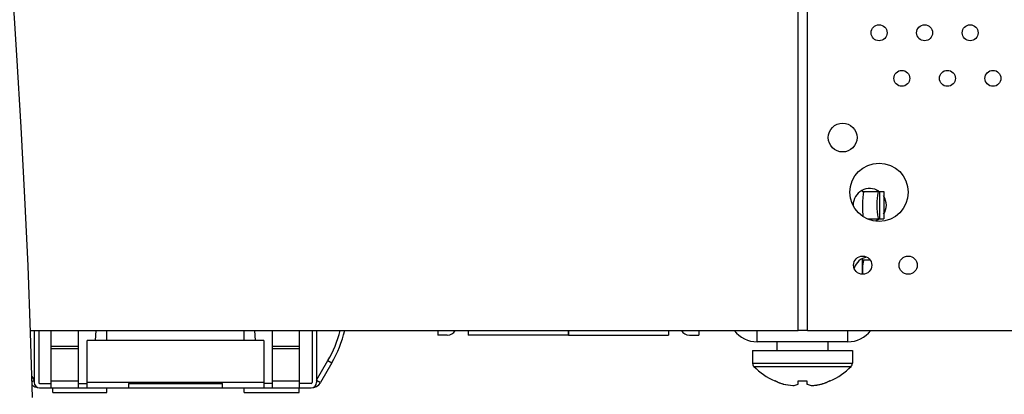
# Model space of a CAD drawing. Header units: inches. Extents: x 0 to 34, y 0 to 22.
# Tile 114 of 124: x 27.1 to 28.2, y 14.6 to 15. Entities that reach past the tile are written whole.
import ezdxf

# ---------------------------------------------------------------- set-up
doc = ezdxf.new("R2010")
doc.units = ezdxf.units.IN
doc.header["$LTSCALE"] = 1.87
doc.header["$MEASUREMENT"] = 0
doc.layers.get('0').update_dxf_attribs({"linetype": 'CONTINUOUS'})
doc.layers.add('02___PRT_ALL_AXES', color=7, linetype='CONTINUOUS')
doc.layers.add('DETAIL', color=7, linetype='CONTINUOUS')
doc.styles.get("Standard").update_dxf_attribs({"font": 'txt', "width": 0.8})
doc.dimstyles.get("Standard").update_dxf_attribs({"dimtxt": 0.125, "dimasz": 0.18, "dimexe": 0.125, "dimexo": 0.0625, "dimgap": 0.09, "dimtad": 0, "dimtih": 1, "dimtoh": 1, "dimzin": 0, "dimdsep": 46, "dimtxsty": 'STANDARD', "dimblk": '_FILLED', "dimblk1": '_FILLED', "dimblk2": '_FILLED', "dimcen": 0.09, "dimazin": 0, "dimtol": 1, "dimtp": 0.02, "dimtm": 0.02, "dimtfac": 1, "dimtofl": 0, "dimtmove": 0, "dimatfit": 3, "dimldrblk": '_FILLED', "dimfxl": 1, "dimtolj": 1, "dimtzin": 0, "dimarcsym": 0})

# ---------------------------------------------------------------- blocks, each defined once
blk = doc.blocks.new('_FILLED')
at = {"color": 0, "linetype": 'BYBLOCK'}
blk.add_solid([(0, 0), (-1, 0.1736), (-1, -0.1736)], dxfattribs=at)

msp = doc.modelspace()

# ---------------------------------------------------------------- linework, layer by layer
at = {"color": 7, "linetype": 'CONTINUOUS'}
for p, q in [((28.0069, 14.6554), (28.0069, 15.1307)), ((28.0672, 14.8092), (28.0672, 14.8079)), ((28.0672, 14.8079), (28.0907, 14.8079)), ((28.0832, 14.8095), (28.0832, 14.8079)), ((28.0861, 14.8079), (28.0861, 14.7779)), ((28.0907, 14.8079), (28.0907, 14.7779)), ((28.0731, 14.7779), (28.0907, 14.7779)), ((28.0832, 14.7779), (28.0832, 14.7764)), ((28.0672, 14.7342), (28.0672, 14.7171)), ((28.0672, 14.7329), (28.0754, 14.7329)), ((27.1543, 14.6554), (27.9969, 14.6554)), ((27.1584, 14.6554), (27.1584, 14.5983)), ((27.1634, 14.6554), (27.1634, 14.5983)), ((27.1771, 14.5924), (27.1771, 14.6553)), ((27.2067, 14.6553), (27.2067, 14.5924)), ((27.42, 14.5924), (27.42, 14.6553)), ((27.4496, 14.5924), (27.4496, 14.6553)), ((27.4634, 14.6554), (27.4634, 14.5983)), ((27.4683, 14.6554), (27.4683, 14.5983)), ((27.6014, 14.6554), (27.6014, 14.6503)), ((27.6345, 14.6554), (27.6345, 14.6503)), ((27.7444, 14.6554), (27.7444, 14.6503)), ((27.7448, 14.6554), (27.7448, 14.6503)), ((27.8546, 14.6554), (27.8546, 14.6503)), ((27.8878, 14.6554), (27.8878, 14.6503)), ((27.9519, 14.6429), (27.9519, 14.6554)), ((28.0069, 14.6554), (27.9969, 14.6554)), ((28.0069, 14.6554), (28.3893, 14.6554)), ((28.0512, 14.6429), (28.0512, 14.6554)), ((27.4102, 14.6445), (27.2165, 14.6445)), ((27.2165, 14.5924), (27.2165, 14.6445)), ((27.4102, 14.6445), (27.4102, 14.5924)), ((27.6117, 14.6503), (27.6014, 14.6503)), ((27.7444, 14.6503), (27.6345, 14.6503)), ((27.7448, 14.6503), (27.8546, 14.6503)), ((27.8774, 14.6503), (27.8878, 14.6503)), ((28.0512, 14.6429), (27.9519, 14.6429)), ((27.9736, 14.6334), (27.9736, 14.6429)), ((28.0296, 14.6334), (28.0296, 14.6429)), ((27.2067, 14.6377), (27.1771, 14.6377)), ((27.1771, 14.6356), (27.2067, 14.6356)), ((27.4496, 14.6377), (27.42, 14.6377)), ((27.42, 14.6356), (27.4496, 14.6356)), ((27.9468, 14.6334), (28.0563, 14.6334)), ((27.9468, 14.6334), (27.9468, 14.6194)), ((28.0563, 14.6334), (28.0563, 14.6194)), ((27.4683, 14.6007), (27.4808, 14.6223)), ((27.4808, 14.6223), (27.4851, 14.6198)), ((27.4851, 14.6198), (27.4726, 14.5983)), ((27.9468, 14.6194), (28.0563, 14.6194)), ((27.9482, 14.6159), (28.0549, 14.6159)), ((27.1559, 14.605), (27.1584, 14.6007)), ((27.1584, 14.6006), (27.1561, 14.5992)), ((27.2067, 14.5996), (27.1771, 14.5996)), ((27.4496, 14.5996), (27.42, 14.5996)), ((27.4725, 14.5981), (27.4683, 14.6006)), ((27.9711, 14.6), (27.9711, 14.6001)), ((27.9711, 14.6), (27.9711, 14.6)), ((27.9745, 14.5987), (27.9714, 14.6)), ((27.9714, 14.6), (27.9745, 14.5987)), ((27.9968, 14.5966), (27.9968, 14.6)), ((28.0063, 14.6), (28.0063, 14.5966)), ((28.0256, 14.5976), (28.0317, 14.6)), ((28.0317, 14.6), (28.0286, 14.5987)), ((28.0321, 14.6), (28.032, 14.6001)), ((28.0321, 14.6), (28.0321, 14.6)), ((27.1643, 14.5973), (27.1771, 14.5973)), ((27.1643, 14.5924), (27.4624, 14.5924)), ((27.2067, 14.5973), (27.2165, 14.5973)), ((27.4102, 14.5983), (27.2165, 14.5983)), ((27.2617, 14.5973), (27.365, 14.5973)), ((27.2617, 14.5973), (27.2617, 14.5924)), ((27.365, 14.5924), (27.365, 14.5973)), ((27.42, 14.5973), (27.4102, 14.5973)), ((27.4624, 14.5973), (27.4496, 14.5973))]:
    msp.add_line(p, q, dxfattribs=at)
at = {"color": 6, "linetype": 'CONTINUOUS'}
for p, q in [((27.2257, 14.6445), (27.2265, 14.6554)), ((27.238, 14.6445), (27.238, 14.6554)), ((27.3888, 14.6445), (27.3888, 14.6554)), ((27.4002, 14.6554), (27.401, 14.6445)), ((27.1789, 14.5874), (27.1789, 14.5924)), ((27.238, 14.5874), (27.238, 14.5924)), ((27.3887, 14.5874), (27.3887, 14.5924)), ((27.4491, 14.5874), (27.4491, 14.5924)), ((27.1789, 14.5874), (27.238, 14.5874)), ((27.3887, 14.5874), (27.4491, 14.5874))]:
    msp.add_line(p, q, dxfattribs=at)
at = {"color": 7, "linetype": 'CONTINUOUS'}
msp.add_lwpolyline([(27.1566, 14.5817), (27.1544, 14.6531), (27.1516, 14.7263), (27.1482, 14.8014), (27.1441, 14.8785), (27.1394, 14.9576), (27.1342, 15.0388), (27.1284, 15.1222), (27.1221, 15.2079), (27.1152, 15.2961), (27.1079, 15.3869), (27.1001, 15.4805), (27.0918, 15.5771), (27.0832, 15.6768), (27.0742, 15.78), (27.065, 15.887), (27.0555, 15.998), (27.0461, 16.1135), (27.037, 16.2346), (27.0285, 16.3624), (27.0217, 16.4972)], dxfattribs=at)
for centre, radius, start, end in [((28.0754, 14.7929), 0.0182, 57.2345, 180), ((28.0754, 14.7929), 0.0182, 326.2886, 33.7114), ((28.0754, 14.7929), 0.0182, 289.1, 304.7228), ((28.0754, 14.7179), 0.0182, 100.7628, 161.0076), ((27.3708, 14.6858), 0.127, 330, 346.1183), ((27.3708, 14.6858), 0.1319, 330, 346.648), ((27.6117, 14.6601), 0.00984, 270, 331.6275), ((27.8774, 14.6601), 0.00984, 208.3725, 270), ((27.9519, 14.6749), 0.032, 217.7356, 270), ((28.0512, 14.6749), 0.032, 270, 322.2837), ((27.9518, 14.6194), 0.005, 180, 224.2298), ((28.0016, 14.6679), 0.0744, 224.2298, 245.8089), ((28.0016, 14.6679), 0.0744, 294.1911, 315.7702), ((28.0513, 14.6194), 0.005, 315.7702, 360), ((28.0016, 14.6849), 0.0849, 266.7985, 273.2015), ((27.1643, 14.6042), 0.0118, 225.5265, 250.3373), ((27.1643, 14.5983), 0.00591, 180, 270), ((27.1643, 14.5983), 0.000984, 180, 270), ((27.4624, 14.5983), 0.00591, 270, 360), ((27.4624, 14.5983), 0.000984, 270, 360), ((27.4624, 14.6042), 0.0118, 270, 328.9973), ((28.0033, 14.6726), 0.0794, 248.7004, 249.8169), ((28.0024, 14.6702), 0.0768, 248.6795, 251.0988), ((28.0017, 14.6682), 0.0746, 249.8157, 251.1188), ((28.0014, 14.6674), 0.0738, 251.1339, 253.5853), ((28.0013, 14.667), 0.0733, 251.1276, 252.8024), ((28.0017, 14.6684), 0.0748, 252.7994, 253.5782), ((27.9943, 14.6503), 0.0554, 255.6151, 266.4221), ((27.9943, 14.6501), 0.0552, 255.5953, 266.4419), ((28.0088, 14.6501), 0.0552, 273.5581, 284.4047), ((28.0089, 14.6498), 0.0549, 273.552, 277.0305), ((28.0088, 14.6501), 0.0552, 277.0321, 280.5809), ((28.0087, 14.6506), 0.0557, 280.583, 284.3757), ((28.0017, 14.6674), 0.0738, 286.4147, 288.8643), ((28.0014, 14.6684), 0.0748, 286.4218, 287.2006), ((28.0019, 14.667), 0.0733, 287.1976, 288.8705), ((28.0014, 14.6682), 0.0746, 288.8811, 290.1844), ((27.9998, 14.6726), 0.0794, 290.1833, 291.3014)]:
    msp.add_arc(centre, radius, start, end, dxfattribs=at)
for centre, start_param, end_param in [((28.0692, 14.7929), 0, 2.590182), ((28.0851, 14.7929), 0, 3.141593), ((28.0692, 14.7179), 6.283185, 7.911072)]:
    msp.add_ellipse(centre, major_axis=(0, 0.015), ratio=0.127077, start_param=start_param, end_param=end_param, dxfattribs=at)
for points, knots in [([(27.9909, 14.595), (27.9914, 14.595), (27.9934, 14.5953), (27.9954, 14.596), (27.9968, 14.5966)], [0, 0, 0, 0, 0.245065, 1, 1, 1, 1]), ([(28.0063, 14.5966), (28.0068, 14.5964), (28.0087, 14.5956), (28.0107, 14.5952), (28.0123, 14.595)], [0, 0, 0, 0, 0.256783, 1, 1, 1, 1])]:
    msp.add_open_spline(points, degree=3, knots=knots, dxfattribs=at)
at = {"layer": '02___PRT_ALL_AXES', "color": 7, "linetype": 'CONTINUOUS'}
msp.add_line((27.9969, 14.6554), (27.9969, 15.1307), dxfattribs=at)
for centre, radius in [((28.0856, 14.982), 0.00875), ((28.1356, 14.982), 0.00875), ((28.1856, 14.982), 0.00875), ((28.1106, 14.932), 0.00875), ((28.1606, 14.932), 0.00875), ((28.2106, 14.932), 0.00875), ((28.0456, 14.867), 0.0158), ((28.0856, 14.807), 0.032), ((28.0676, 14.727), 0.01), ((28.1176, 14.727), 0.01)]:
    msp.add_circle(centre, radius, dxfattribs=at)

# ---------------------------------------------------------------- leaders
at = {"layer": 'DETAIL', "color": 2, "linetype": 'CONTINUOUS'}
msp.add_leader([(27.7503, 14.2701), (30.5045, 15.53), (30.6845, 15.53)], dimstyle='STANDARD', override={"dimtad": 0, "dimldrblk": 'DOT'}, dxfattribs=at)

doc.saveas('drawing.dxf')
